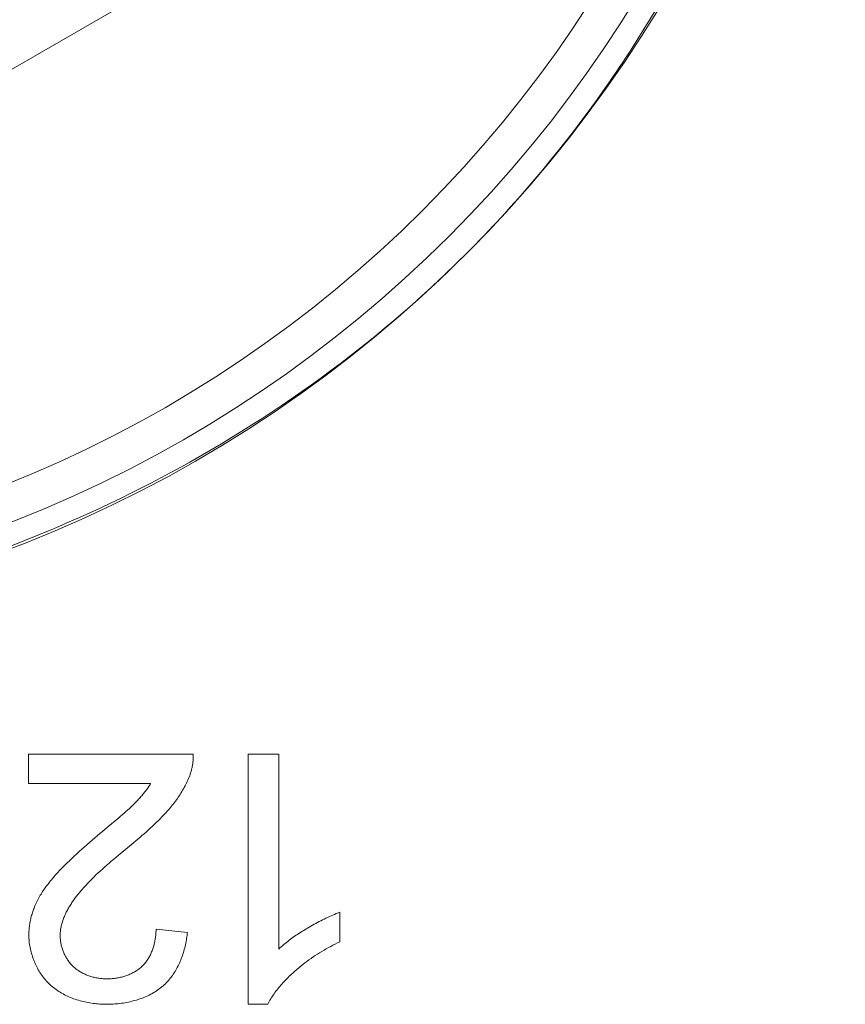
# Model space of a CAD drawing. Header units: millimetres. Extents: x 3925 to 5043, y -86 to 778.
# Tile 72 of 256: x 4295.08 to 4296.76, y -10.04 to -8.04. Entities that reach past the tile are written whole.
import ezdxf

# ---------------------------------------------------------------- set-up
doc = ezdxf.new("R2010")
doc.units = ezdxf.units.MM
doc.header["$LTSCALE"] = 46.255
for name, color, linetype in [('61-8RRB5G101DXF_CONTINUOUS_LINE', 7, 'CONTINUOUS'), ('BNC_75_-BLR-DXF_CONTINUOUS_LINE', 7, 'CONTINUOUS'), ('H30K-IO-LABEDXF_CONTINUOUS_LINE', 7, 'CONTINUOUS'), ('H30K-REAR-CODXF_CONTINUOUS_LINE', 7, 'CONTINUOUS'), ('LABEL-IO-H30DXF_CONTINUOUS_LINE', 7, 'CONTINUOUS')]:
    doc.layers.add(name, color=color, linetype=linetype)

msp = doc.modelspace()

# ---------------------------------------------------------------- linework, layer by layer
at = {"layer": '61-8RRB5G101DXF_CONTINUOUS_LINE', "color": 7, "linetype": 'Continuous', "lineweight": 0}
msp.add_line((4294.1338, -8.6821), (4295.8838, -7.6718), dxfattribs=at)
at = {"layer": 'BNC_75_-BLR-DXF_CONTINUOUS_LINE', "color": 7, "linetype": 'Continuous', "lineweight": 0}
msp.add_arc((4294.1338, -6.6614), 1.5875, 206.1507, 333.8493, dxfattribs=at)
at = {"layer": 'H30K-IO-LABEDXF_CONTINUOUS_LINE', "color": 7, "linetype": 'Continuous', "lineweight": 0}
for p, q in [((4295.7843, -8.7014), (4295.7535, -8.7256)), ((4295.1011, -9.593), (4295.1011, -9.5337)), ((4295.1011, -9.5337), (4295.4356, -9.5337)), ((4295.5468, -10.041), (4295.5468, -9.5337)), ((4295.5468, -9.5337), (4295.6089, -9.5337)), ((4295.6089, -9.5337), (4295.6089, -9.9291)), ((4295.3491, -9.593), (4295.1011, -9.593)), ((4295.2769, -9.6688), (4295.2843, -9.6626)), ((4295.2197, -9.7171), (4295.2301, -9.7081)), ((4295.2829, -9.7392), (4295.2738, -9.7469)), ((4295.733, -9.8543), (4295.733, -9.9143)), ((4295.3601, -9.8886), (4295.4236, -9.895)), ((4295.5868, -10.041), (4295.5468, -10.041))]:
    msp.add_line(p, q, dxfattribs=at)
for points in [[(4296.4636, -7.8619), (4296.453, -7.8824), (4296.4423, -7.9027), (4296.4314, -7.923), (4296.4203, -7.9432), (4296.4091, -7.9633), (4296.3977, -7.9833), (4296.3861, -8.0032), (4296.3743, -8.023), (4296.3624, -8.0427), (4296.3503, -8.0623), (4296.338, -8.0818), (4296.3256, -8.1012)], [(4296.3256, -8.1012), (4296.3192, -8.1109), (4296.3129, -8.1206), (4296.3065, -8.1303), (4296.3, -8.1399), (4296.2935, -8.1496), (4296.2869, -8.1591), (4296.2804, -8.1687)], [(4296.2804, -8.1687), (4296.2661, -8.1891), (4296.2516, -8.2094), (4296.2369, -8.2296), (4296.222, -8.2496), (4296.2069, -8.2695), (4296.1917, -8.2892), (4296.1762, -8.3088), (4296.1606, -8.3282), (4296.1448, -8.3475), (4296.1288, -8.3666), (4296.1126, -8.3855), (4296.0962, -8.4043), (4296.0796, -8.4229), (4296.0628, -8.4414)], [(4296.0628, -8.4414), (4296.0449, -8.4607), (4296.0268, -8.4798), (4296.0085, -8.4987), (4295.99, -8.5175), (4295.9721, -8.5351), (4295.9541, -8.5526), (4295.9359, -8.5699), (4295.9175, -8.587), (4295.899, -8.6039), (4295.8803, -8.6206), (4295.8614, -8.6371), (4295.8424, -8.6535), (4295.8232, -8.6696), (4295.8038, -8.6856), (4295.7843, -8.7014)], [(4295.7535, -8.7256), (4295.7342, -8.7404), (4295.7148, -8.755), (4295.6953, -8.7694), (4295.6756, -8.7837), (4295.6557, -8.7977), (4295.6358, -8.8116), (4295.6157, -8.8253), (4295.5955, -8.8388), (4295.5751, -8.8522), (4295.5547, -8.8653), (4295.5341, -8.8782), (4295.5134, -8.891), (4295.4926, -8.9036)], [(4295.4926, -8.9036), (4295.4799, -8.9111), (4295.4672, -8.9185), (4295.4545, -8.9259), (4295.4417, -8.9332), (4295.4289, -8.9405), (4295.4161, -8.9476), (4295.4032, -8.9547), (4295.3903, -8.9618)], [(4295.3903, -8.9618), (4295.37, -8.9726), (4295.3497, -8.9832), (4295.3293, -8.9937), (4295.3088, -9.004), (4295.2882, -9.0142), (4295.2675, -9.0241), (4295.2467, -9.0339), (4295.2259, -9.0435), (4295.205, -9.053), (4295.184, -9.0622), (4295.163, -9.0713)], [(4295.163, -9.0713), (4295.1472, -9.0779), (4295.1315, -9.0845), (4295.1156, -9.0909), (4295.0998, -9.0973), (4295.0839, -9.1035), (4295.068, -9.1097), (4295.0521, -9.1157), (4295.0361, -9.1217), (4295.0201, -9.1275)], [(4295.4356, -9.5337), (4295.4356, -9.5356), (4295.4356, -9.5376), (4295.4356, -9.5395), (4295.4356, -9.5414), (4295.4355, -9.5433), (4295.4353, -9.5452), (4295.4352, -9.5471), (4295.435, -9.549), (4295.4348, -9.5509), (4295.4345, -9.5528), (4295.4342, -9.5547), (4295.4339, -9.5566), (4295.4335, -9.5585), (4295.4332, -9.5604), (4295.4327, -9.5623), (4295.4323, -9.5641), (4295.4318, -9.566), (4295.4313, -9.5678), (4295.4308, -9.5697), (4295.4302, -9.5715), (4295.4296, -9.5733), (4295.429, -9.5751), (4295.4283, -9.5769)], [(4295.4283, -9.5769), (4295.4271, -9.58), (4295.4259, -9.583), (4295.4246, -9.586), (4295.4232, -9.589), (4295.4218, -9.592), (4295.4203, -9.595), (4295.4188, -9.5979), (4295.4173, -9.6008), (4295.4157, -9.6037), (4295.414, -9.6066), (4295.4123, -9.6094), (4295.4106, -9.6122), (4295.4088, -9.615), (4295.407, -9.6178), (4295.4052, -9.6205), (4295.4033, -9.6232), (4295.4014, -9.6259), (4295.3994, -9.6286), (4295.3974, -9.6312), (4295.3954, -9.6339), (4295.3933, -9.6364), (4295.3913, -9.639), (4295.3892, -9.6415), (4295.387, -9.644)], [(4295.3229, -9.6266), (4295.3245, -9.6249), (4295.3262, -9.6232), (4295.3277, -9.6214), (4295.3293, -9.6196), (4295.3309, -9.6178), (4295.3324, -9.616), (4295.3339, -9.6142), (4295.3354, -9.6124), (4295.3369, -9.6105), (4295.3384, -9.6086), (4295.3398, -9.6067), (4295.3412, -9.6048), (4295.3426, -9.6029), (4295.344, -9.601), (4295.3453, -9.599), (4295.3466, -9.597), (4295.3479, -9.595), (4295.3491, -9.593)], [(4295.2843, -9.6626), (4295.2879, -9.6595), (4295.2916, -9.6563), (4295.2952, -9.6531), (4295.2988, -9.65), (4295.3023, -9.6467), (4295.3059, -9.6435), (4295.3094, -9.6402), (4295.3128, -9.6369), (4295.3162, -9.6335), (4295.3196, -9.6301), (4295.3229, -9.6266)], [(4295.387, -9.644), (4295.3834, -9.6482), (4295.3796, -9.6524), (4295.3759, -9.6565), (4295.372, -9.6605), (4295.3682, -9.6645), (4295.3642, -9.6685), (4295.3603, -9.6724), (4295.3563, -9.6762), (4295.3522, -9.6801), (4295.3481, -9.6839), (4295.344, -9.6876), (4295.3399, -9.6914), (4295.3357, -9.6951), (4295.3315, -9.6987), (4295.3273, -9.7024), (4295.323, -9.706), (4295.3187, -9.7096)], [(4295.2511, -9.6903), (4295.2622, -9.681), (4295.2769, -9.6688)], [(4295.2301, -9.7081), (4295.2459, -9.6947), (4295.2511, -9.6903)], [(4295.3187, -9.7096), (4295.3102, -9.7167), (4295.2829, -9.7392)], [(4295.1555, -9.7792), (4295.1601, -9.7741), (4295.1648, -9.7691), (4295.1695, -9.7641), (4295.1744, -9.7592), (4295.1792, -9.7544), (4295.1841, -9.7496), (4295.1891, -9.7448), (4295.1941, -9.7401), (4295.1992, -9.7354), (4295.2043, -9.7308), (4295.2094, -9.7262), (4295.2145, -9.7216), (4295.2197, -9.7171)], [(4295.2738, -9.7469), (4295.2692, -9.7507), (4295.2647, -9.7546), (4295.2602, -9.7585), (4295.2557, -9.7625), (4295.2512, -9.7665), (4295.2468, -9.7705), (4295.2424, -9.7745), (4295.2381, -9.7786), (4295.2338, -9.7828), (4295.2296, -9.787), (4295.2255, -9.7912), (4295.2213, -9.7955), (4295.2173, -9.7998), (4295.2133, -9.8042), (4295.2094, -9.8087), (4295.2056, -9.8132), (4295.2019, -9.8178), (4295.1982, -9.8225), (4295.1946, -9.8272)], [(4295.1143, -9.841), (4295.1155, -9.8383), (4295.1167, -9.8356), (4295.118, -9.8329), (4295.1193, -9.8302), (4295.1207, -9.8276), (4295.1221, -9.825), (4295.1236, -9.8224), (4295.1251, -9.8198), (4295.1266, -9.8172), (4295.1282, -9.8147), (4295.1298, -9.8122), (4295.1315, -9.8097), (4295.1332, -9.8072), (4295.1349, -9.8048), (4295.1366, -9.8024), (4295.1384, -9.8), (4295.1402, -9.7976), (4295.1421, -9.7952), (4295.1439, -9.7929), (4295.1458, -9.7905), (4295.1477, -9.7882), (4295.1496, -9.7859), (4295.1516, -9.7837), (4295.1535, -9.7814), (4295.1555, -9.7792)], [(4295.1946, -9.8272), (4295.1933, -9.829), (4295.192, -9.8309), (4295.1907, -9.8327), (4295.1894, -9.8346), (4295.1882, -9.8365), (4295.1869, -9.8384), (4295.1857, -9.8403), (4295.1845, -9.8423), (4295.1833, -9.8442), (4295.1822, -9.8462), (4295.1811, -9.8482), (4295.18, -9.8502), (4295.1789, -9.8523), (4295.1779, -9.8543), (4295.1769, -9.8564), (4295.1759, -9.8585), (4295.1749, -9.8606), (4295.174, -9.8627), (4295.1732, -9.8648), (4295.1723, -9.8669), (4295.1715, -9.8691), (4295.1708, -9.8712), (4295.1701, -9.8734), (4295.1694, -9.8755), (4295.1688, -9.8777), (4295.1682, -9.8799), (4295.1677, -9.8821), (4295.1672, -9.8843), (4295.1668, -9.8865), (4295.1664, -9.8887), (4295.1661, -9.8909), (4295.1659, -9.8931), (4295.1656, -9.8954), (4295.1655, -9.8976), (4295.1654, -9.8998), (4295.1654, -9.902)], [(4295.1019, -9.9006), (4295.1019, -9.8981), (4295.102, -9.8955), (4295.1021, -9.893), (4295.1022, -9.8904), (4295.1024, -9.8879), (4295.1027, -9.8854), (4295.103, -9.8828), (4295.1033, -9.8803), (4295.1037, -9.8778), (4295.1041, -9.8752), (4295.1046, -9.8727), (4295.1051, -9.8702), (4295.1056, -9.8677), (4295.1062, -9.8652), (4295.1069, -9.8627), (4295.1075, -9.8602), (4295.1083, -9.8578), (4295.109, -9.8553), (4295.1098, -9.8529), (4295.1106, -9.8505), (4295.1115, -9.8481), (4295.1124, -9.8457), (4295.1133, -9.8434), (4295.1143, -9.841)], [(4295.6677, -9.8863), (4295.671, -9.8844), (4295.6743, -9.8824), (4295.6776, -9.8805), (4295.681, -9.8787), (4295.6843, -9.8768), (4295.6877, -9.875), (4295.6911, -9.8732), (4295.6945, -9.8714), (4295.6979, -9.8697), (4295.7014, -9.868), (4295.7048, -9.8663), (4295.7083, -9.8646), (4295.7118, -9.863), (4295.7153, -9.8615), (4295.7188, -9.8599), (4295.7223, -9.8585), (4295.7259, -9.857), (4295.7295, -9.8556), (4295.733, -9.8543)], [(4295.3328, -9.9627), (4295.3343, -9.9612), (4295.3357, -9.9597), (4295.3371, -9.9581), (4295.3384, -9.9565), (4295.3397, -9.9549), (4295.3409, -9.9532), (4295.3421, -9.9515), (4295.3433, -9.9497), (4295.3444, -9.9479), (4295.3455, -9.9461), (4295.3465, -9.9443), (4295.3475, -9.9424), (4295.3485, -9.9405), (4295.3494, -9.9386), (4295.3503, -9.9366), (4295.3511, -9.9347), (4295.3519, -9.9327), (4295.3527, -9.9306), (4295.3534, -9.9286), (4295.3541, -9.9266), (4295.3547, -9.9245), (4295.3553, -9.9224), (4295.3559, -9.9203), (4295.3564, -9.9182), (4295.3569, -9.9161), (4295.3574, -9.914), (4295.3578, -9.9119), (4295.3582, -9.9098), (4295.3585, -9.9077), (4295.3589, -9.9055), (4295.3591, -9.9034), (4295.3594, -9.9013), (4295.3596, -9.8991), (4295.3598, -9.897), (4295.3599, -9.8949), (4295.36, -9.8928), (4295.3601, -9.8907), (4295.3601, -9.8886)], [(4295.6089, -9.9291), (4295.6114, -9.9267), (4295.6139, -9.9244), (4295.6165, -9.9221), (4295.6192, -9.9198), (4295.6218, -9.9176), (4295.6245, -9.9154), (4295.6272, -9.9133), (4295.63, -9.9111), (4295.6328, -9.9091), (4295.6356, -9.907), (4295.6384, -9.905), (4295.6413, -9.903), (4295.6441, -9.901), (4295.647, -9.8991), (4295.6499, -9.8972), (4295.6529, -9.8953), (4295.6558, -9.8935), (4295.6587, -9.8916), (4295.6617, -9.8898), (4295.6647, -9.8881), (4295.6677, -9.8863)], [(4295.1443, -10.0007), (4295.1421, -9.9985), (4295.1399, -9.9963), (4295.1378, -9.994), (4295.1357, -9.9916), (4295.1337, -9.9892), (4295.1317, -9.9867), (4295.1298, -9.9842), (4295.128, -9.9816), (4295.1262, -9.979), (4295.1244, -9.9763), (4295.1227, -9.9735), (4295.1211, -9.9708), (4295.1195, -9.968), (4295.118, -9.9651), (4295.1166, -9.9622), (4295.1152, -9.9593), (4295.1139, -9.9564), (4295.1126, -9.9534), (4295.1114, -9.9504), (4295.1103, -9.9474), (4295.1092, -9.9443), (4295.1083, -9.9412), (4295.1073, -9.9382), (4295.1065, -9.9351), (4295.1057, -9.9319), (4295.105, -9.9288), (4295.1043, -9.9257), (4295.1038, -9.9225), (4295.1033, -9.9194), (4295.1028, -9.9163), (4295.1025, -9.9131), (4295.1022, -9.91), (4295.102, -9.9069), (4295.1019, -9.9037), (4295.1019, -9.9006)], [(4295.1654, -9.902), (4295.1654, -9.904), (4295.1655, -9.9059), (4295.1656, -9.9079), (4295.1658, -9.9098), (4295.166, -9.9118), (4295.1662, -9.9137), (4295.1666, -9.9157), (4295.1669, -9.9176), (4295.1673, -9.9196), (4295.1678, -9.9215), (4295.1683, -9.9234), (4295.1688, -9.9254), (4295.1694, -9.9273), (4295.17, -9.9292), (4295.1707, -9.9311), (4295.1714, -9.933), (4295.1721, -9.9348), (4295.1729, -9.9367), (4295.1737, -9.9385), (4295.1746, -9.9403), (4295.1755, -9.9421), (4295.1764, -9.9439), (4295.1774, -9.9456), (4295.1784, -9.9473), (4295.1795, -9.949), (4295.1806, -9.9507), (4295.1817, -9.9523), (4295.1828, -9.9539), (4295.184, -9.9555), (4295.1852, -9.9571), (4295.1865, -9.9586), (4295.1878, -9.96), (4295.1891, -9.9615), (4295.1904, -9.9629), (4295.1918, -9.9642)], [(4295.4236, -9.895), (4295.4233, -9.8981), (4295.4229, -9.9013), (4295.4225, -9.9044), (4295.422, -9.9076), (4295.4215, -9.9107), (4295.421, -9.9139), (4295.4203, -9.9171), (4295.4197, -9.9202), (4295.419, -9.9234), (4295.4182, -9.9266), (4295.4174, -9.9297), (4295.4165, -9.9329), (4295.4155, -9.936), (4295.4146, -9.9391), (4295.4135, -9.9422), (4295.4124, -9.9453), (4295.4113, -9.9483), (4295.4101, -9.9513), (4295.4088, -9.9543), (4295.4075, -9.9573), (4295.4061, -9.9603), (4295.4047, -9.9632), (4295.4032, -9.9661), (4295.4017, -9.9689), (4295.4001, -9.9717), (4295.3985, -9.9745), (4295.3968, -9.9772), (4295.395, -9.9799), (4295.3932, -9.9825), (4295.3913, -9.9851), (4295.3894, -9.9876), (4295.3874, -9.9901), (4295.3854, -9.9925), (4295.3833, -9.9948), (4295.3811, -9.9971), (4295.3789, -9.9994), (4295.3767, -10.0015), (4295.3743, -10.0036)], [(4295.733, -9.9143), (4295.7284, -9.9165), (4295.7237, -9.9188), (4295.7191, -9.9211), (4295.7145, -9.9235), (4295.7099, -9.926), (4295.7054, -9.9285), (4295.7009, -9.9311), (4295.6964, -9.9337), (4295.6919, -9.9364), (4295.6875, -9.9392), (4295.6832, -9.942), (4295.6788, -9.9449), (4295.6746, -9.9478), (4295.6703, -9.9508), (4295.6661, -9.9539), (4295.662, -9.957), (4295.6579, -9.9602), (4295.6538, -9.9635), (4295.6498, -9.9668), (4295.6459, -9.9701), (4295.642, -9.9735)], [(4295.1918, -9.9642), (4295.1933, -9.9656), (4295.1949, -9.967), (4295.1964, -9.9683), (4295.198, -9.9696), (4295.1997, -9.9708), (4295.2014, -9.972), (4295.2031, -9.9731), (4295.2049, -9.9743), (4295.2066, -9.9753), (4295.2084, -9.9764), (4295.2103, -9.9774), (4295.2121, -9.9783), (4295.214, -9.9792), (4295.2159, -9.9801), (4295.2179, -9.9809), (4295.2198, -9.9817), (4295.2218, -9.9825), (4295.2238, -9.9832), (4295.2258, -9.9839), (4295.2278, -9.9845), (4295.2298, -9.9851), (4295.2319, -9.9857), (4295.2339, -9.9862), (4295.236, -9.9867), (4295.2381, -9.9872), (4295.2401, -9.9876), (4295.2422, -9.9879), (4295.2443, -9.9883), (4295.2464, -9.9886), (4295.2485, -9.9888), (4295.2505, -9.989), (4295.2526, -9.9892), (4295.2547, -9.9893), (4295.2567, -9.9894), (4295.2588, -9.9895), (4295.2608, -9.9895)], [(4295.2608, -9.9895), (4295.2629, -9.9895), (4295.265, -9.9894), (4295.2671, -9.9893), (4295.2692, -9.9892), (4295.2713, -9.989), (4295.2735, -9.9888), (4295.2756, -9.9886), (4295.2777, -9.9883), (4295.2798, -9.988), (4295.2819, -9.9876), (4295.284, -9.9872), (4295.2861, -9.9867), (4295.2882, -9.9862), (4295.2903, -9.9857), (4295.2924, -9.9852), (4295.2945, -9.9846), (4295.2966, -9.9839), (4295.2986, -9.9832), (4295.3006, -9.9825), (4295.3026, -9.9818), (4295.3046, -9.981), (4295.3066, -9.9801), (4295.3086, -9.9792), (4295.3105, -9.9783), (4295.3124, -9.9774), (4295.3143, -9.9764), (4295.3161, -9.9753), (4295.318, -9.9742), (4295.3198, -9.9731), (4295.3215, -9.972), (4295.3232, -9.9708), (4295.3249, -9.9695), (4295.3266, -9.9682), (4295.3282, -9.9669), (4295.3298, -9.9656), (4295.3313, -9.9642), (4295.3328, -9.9627)], [(4295.642, -9.9735), (4295.6397, -9.9756), (4295.6374, -9.9777), (4295.6351, -9.9799), (4295.6328, -9.982), (4295.6305, -9.9842), (4295.6283, -9.9864), (4295.626, -9.9886), (4295.6238, -9.9908), (4295.6216, -9.9931), (4295.6195, -9.9954), (4295.6173, -9.9977), (4295.6152, -10), (4295.6131, -10.0024), (4295.6111, -10.0048), (4295.6091, -10.0072), (4295.6071, -10.0096), (4295.6051, -10.0121), (4295.6032, -10.0146), (4295.6014, -10.0171), (4295.5996, -10.0196), (4295.5978, -10.0222), (4295.5961, -10.0248), (4295.5944, -10.0274), (4295.5927, -10.0301), (4295.5912, -10.0328), (4295.5896, -10.0355), (4295.5882, -10.0383), (4295.5868, -10.041)], [(4295.2594, -10.041), (4295.2561, -10.041), (4295.2528, -10.0409), (4295.2495, -10.0408), (4295.2461, -10.0406), (4295.2427, -10.0404), (4295.2394, -10.0401), (4295.236, -10.0397), (4295.2326, -10.0393), (4295.2293, -10.0388), (4295.2259, -10.0383), (4295.2225, -10.0377), (4295.2192, -10.037), (4295.2158, -10.0363), (4295.2125, -10.0356), (4295.2091, -10.0348), (4295.2058, -10.0339), (4295.2025, -10.0329), (4295.1993, -10.0319), (4295.196, -10.0309), (4295.1928, -10.0297), (4295.1896, -10.0285), (4295.1865, -10.0273), (4295.1833, -10.026), (4295.1802, -10.0246), (4295.1772, -10.0231), (4295.1742, -10.0216), (4295.1712, -10.0201), (4295.1683, -10.0184), (4295.1654, -10.0167), (4295.1626, -10.015), (4295.1598, -10.0131), (4295.157, -10.0112), (4295.1544, -10.0092), (4295.1518, -10.0072), (4295.1492, -10.0051), (4295.1467, -10.0029), (4295.1443, -10.0007)], [(4295.3743, -10.0036), (4295.3718, -10.0058), (4295.3691, -10.0079), (4295.3665, -10.0099), (4295.3637, -10.0119), (4295.3609, -10.0138), (4295.3581, -10.0156), (4295.3552, -10.0174), (4295.3522, -10.019), (4295.3492, -10.0207), (4295.3462, -10.0222), (4295.3431, -10.0237), (4295.34, -10.0251), (4295.3368, -10.0265), (4295.3336, -10.0277), (4295.3304, -10.029), (4295.3272, -10.0301), (4295.3239, -10.0312), (4295.3206, -10.0323), (4295.3173, -10.0332), (4295.3139, -10.0342), (4295.3106, -10.035), (4295.3072, -10.0358), (4295.3038, -10.0365), (4295.3004, -10.0372), (4295.2969, -10.0378), (4295.2935, -10.0384), (4295.2901, -10.0389), (4295.2867, -10.0394), (4295.2832, -10.0398), (4295.2798, -10.0401), (4295.2764, -10.0404), (4295.273, -10.0406), (4295.2696, -10.0408), (4295.2662, -10.0409), (4295.2628, -10.041), (4295.2594, -10.041)]]:
    msp.add_lwpolyline(points, dxfattribs=at)
at = {"layer": 'H30K-REAR-CODXF_CONTINUOUS_LINE', "color": 7, "linetype": 'Continuous', "lineweight": 0}
for radius in [2.575, 2.5]:
    msp.add_circle((4294.1338, -6.6614), radius, dxfattribs=at)
at = {"layer": 'LABEL-IO-H30DXF_CONTINUOUS_LINE', "color": 7, "linetype": 'Continuous', "lineweight": 0}
msp.add_circle((4294.1338, -6.6614), 2.625, dxfattribs=at)

doc.saveas('drawing.dxf')
